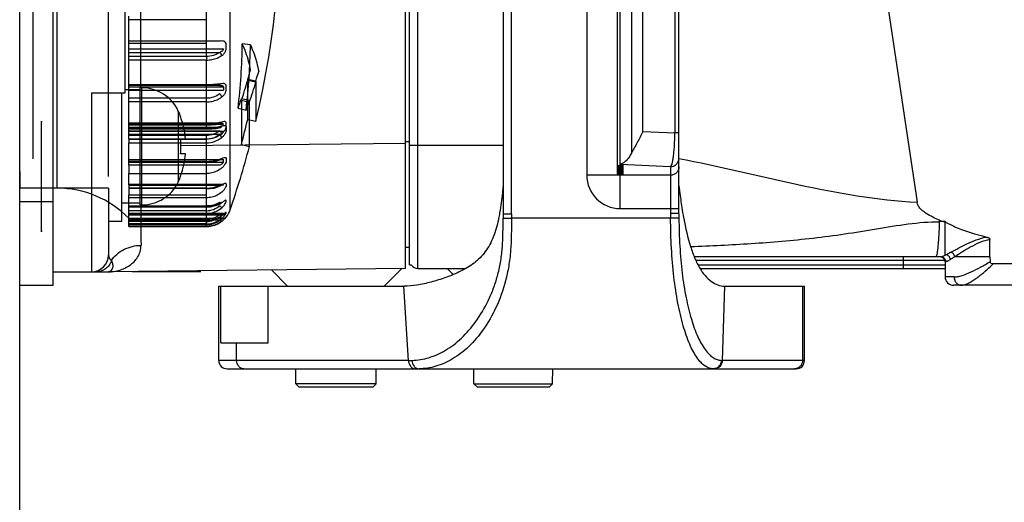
# Model space of a CAD drawing. Header units: millimetres. Extents: x 2423 to 7028, y 909 to 2460.
# Tile 53 of 60: x 6392 to 6450, y 2021 to 2049. Entities that reach past the tile are written whole.
import ezdxf

# ---------------------------------------------------------------- set-up
doc = ezdxf.new("R2010")
doc.units = ezdxf.units.MM

msp = doc.modelspace()

# ---------------------------------------------------------------- linework, layer by layer
for p, q in [((6391.551, 2013.487), (6391.551, 2176.587)), ((6391.551, 2013.487), (6391.551, 2175.287)), ((6393.551, 2033.587), (6393.551, 2078.587)), ((6396.851, 2040.087), (6396.851, 2078.387)), ((6414.601, 2034.587), (6414.601, 2077.587)), ((6414.851, 2034.812), (6414.851, 2077.362)), ((6415.351, 2034.587), (6415.351, 2077.587)), ((6420.443, 2074.31), (6420.443, 2037.865)), ((6420.942, 2037.861), (6420.942, 2074.316)), ((6430.943, 2037.865), (6430.943, 2074.31)), ((6404.125, 2038.096), (6404.125, 2074.078)), ((6393.791, 2039.387), (6393.791, 2072.787)), ((6425.443, 2072.002), (6425.443, 2040.173)), ((6427.259, 2071.931), (6427.259, 2040.243)), ((6391.551, 2040.387), (6391.551, 2071.787)), ((6427.443, 2040.82), (6427.443, 2071.356)), ((6392.351, 2041.137), (6392.351, 2071.037)), ((6428.107, 2070.692), (6428.107, 2041.483)), ((6398.799, 2045.387), (6398.799, 2070.267)), ((6428.796, 2042.788), (6428.796, 2069.386)), ((6430.708, 2069.47), (6430.708, 2042.704)), ((6397.851, 2045.087), (6397.851, 2067.087)), ((6442.57, 2056.087), (6445.176, 2038.553)), ((6402.708, 2048.176), (6402.708, 2055.809)), ((6398.076, 2048.059), (6398.076, 2049.677)), ((6402.708, 2049.466), (6398.076, 2049.466)), ((6402.708, 2048.176), (6398.076, 2048.176)), ((6398.076, 2048.059), (6402.708, 2048.059)), ((6398.076, 2047.72), (6398.076, 2048.059)), ((6398.076, 2047.72), (6403.733, 2047.72)), ((6398.076, 2047.267), (6398.076, 2047.72)), ((6402.708, 2048.059), (6402.708, 2048.176)), ((6402.708, 2047.267), (6402.708, 2048.059)), ((6403.89, 2047.754), (6403.89, 2047.979)), ((6405.339, 2047.957), (6404.856, 2048.031)), ((6398.076, 2047.51), (6403.507, 2047.51)), ((6402.708, 2047.267), (6398.076, 2047.267)), ((6398.076, 2047.052), (6398.076, 2047.267)), ((6402.708, 2047.267), (6402.708, 2047.052)), ((6402.708, 2047.052), (6398.076, 2047.052)), ((6398.076, 2045.571), (6398.076, 2047.052)), ((6402.708, 2043.225), (6402.708, 2047.052)), ((6402.708, 2045.571), (6398.076, 2045.571)), ((6398.076, 2045.482), (6398.076, 2045.571)), ((6403.572, 2045.532), (6398.076, 2045.532)), ((6403.507, 2045.53), (6398.076, 2045.53)), ((6398.076, 2045.242), (6398.076, 2045.482)), ((6398.076, 2045.447), (6403.733, 2045.447)), ((6398.857, 2045.387), (6398.751, 2045.387)), ((6398.751, 2038.387), (6398.751, 2045.387)), ((6398.857, 2038.387), (6398.857, 2045.387)), ((6403.733, 2045.447), (6403.733, 2045.242)), ((6403.89, 2045.287), (6403.89, 2045.491)), ((6405.665, 2045.798), (6405.178, 2045.892)), ((6405.178, 2043.503), (6405.178, 2045.892)), ((6405.178, 2045.842), (6405.665, 2045.748)), ((6405.665, 2045.798), (6405.665, 2043.387)), ((6395.851, 2045.087), (6397.851, 2045.087)), ((6395.851, 2045.087), (6395.851, 2034.387)), ((6397.651, 2037.387), (6397.651, 2045.087)), ((6398.751, 2045.277), (6397.851, 2045.277)), ((6398.076, 2045.242), (6403.733, 2045.242)), ((6398.076, 2044.763), (6398.076, 2045.242)), ((6402.708, 2044.763), (6398.076, 2044.763)), ((6398.076, 2043.225), (6398.076, 2044.763)), ((6402.708, 2044.549), (6398.076, 2044.549)), ((6405.284, 2044.632), (6404.801, 2044.736)), ((6404.801, 2044.736), (6404.801, 2042.008)), ((6405.284, 2044.52), (6404.801, 2044.625)), ((6405.284, 2041.878), (6405.284, 2044.632)), ((6401.032, 2039.772), (6401.032, 2044.002)), ((6401.164, 2043.637), (6401.185, 2043.637)), ((6404.599, 2044.167), (6405.08, 2044.057)), ((6392.851, 2036.787), (6392.851, 2043.387)), ((6392.857, 2036.836), (6392.857, 2043.339)), ((6392.857, 2036.837), (6392.857, 2043.337)), ((6403.622, 2043.271), (6398.076, 2043.271)), ((6403.507, 2043.262), (6398.076, 2043.262)), ((6402.708, 2043.225), (6398.076, 2043.225)), ((6398.076, 2042.804), (6398.076, 2043.225)), ((6398.076, 2043.211), (6403.733, 2043.211)), ((6398.076, 2043.17), (6402.708, 2043.17)), ((6398.076, 2043.028), (6403.507, 2043.028)), ((6402.708, 2043.16), (6402.708, 2043.225)), ((6402.708, 2042.921), (6402.708, 2043.16)), ((6403.89, 2043.085), (6403.89, 2043.264)), ((6403.89, 2043.035), (6403.89, 2042.859)), ((6405.178, 2043.503), (6405.665, 2043.387)), ((6402.708, 2042.983), (6398.076, 2042.983)), ((6402.708, 2042.931), (6398.076, 2042.931)), ((6402.708, 2042.921), (6398.076, 2042.921)), ((6398.076, 2042.825), (6403.507, 2042.825)), ((6398.076, 2042.804), (6403.733, 2042.804)), ((6398.076, 2042.311), (6398.076, 2042.804)), ((6403.507, 2042.599), (6398.076, 2042.599)), ((6402.708, 2042.538), (6398.076, 2042.538)), ((6402.708, 2042.311), (6402.708, 2042.538)), ((6428.796, 2042.788), (6430.708, 2042.704)), ((6430.943, 2042.704), (6430.708, 2042.704)), ((6402.708, 2042.329), (6398.076, 2042.329)), ((6398.076, 2042.311), (6402.708, 2042.311)), ((6398.076, 2042.311), (6398.076, 2042.103)), ((6398.076, 2042.103), (6402.708, 2042.103)), ((6398.076, 2041.138), (6398.076, 2042.103)), ((6401.164, 2042.325), (6401.463, 2042.325)), ((6401.183, 2041.934), (6414.601, 2042.085)), ((6402.708, 2042.103), (6402.708, 2042.311)), ((6402.708, 2039.388), (6402.708, 2042.103)), ((6404.801, 2042.008), (6405.284, 2041.878)), ((6414.851, 2042.162), (6414.601, 2042.162)), ((6420.443, 2041.946), (6415.351, 2041.946)), ((6401.463, 2041.45), (6401.164, 2041.45)), ((6398.076, 2040.974), (6398.076, 2041.138)), ((6398.076, 2041.1), (6403.733, 2041.1)), ((6402.708, 2040.992), (6398.076, 2040.992)), ((6402.708, 2040.974), (6398.076, 2040.974)), ((6398.076, 2040.759), (6398.076, 2040.974)), ((6398.076, 2040.953), (6403.733, 2040.953)), ((6402.708, 2040.951), (6398.076, 2040.951)), ((6403.507, 2040.759), (6398.076, 2040.759)), ((6398.076, 2040.759), (6398.076, 2040.263)), ((6403.733, 2040.953), (6403.733, 2041.1)), ((6403.89, 2041.162), (6403.89, 2041.016)), ((6427.643, 2040.757), (6427.259, 2040.728)), ((6427.259, 2040.728), (6427.643, 2040.703)), ((6427.643, 2040.703), (6427.259, 2040.674)), ((6427.433, 2040.663), (6427.643, 2040.649)), ((6430.443, 2040.674), (6427.443, 2040.806)), ((6427.443, 2040.77), (6427.443, 2040.806)), ((6427.443, 2040.77), (6427.643, 2040.757)), ((6430.443, 2040.674), (6430.443, 2038.168)), ((6391.551, 2040.387), (6391.551, 2039.387)), ((6398.076, 2040.263), (6402.708, 2040.263)), ((6398.076, 2039.588), (6398.076, 2040.263)), ((6401.185, 2040.137), (6401.164, 2040.137)), ((6427.443, 2040.173), (6425.443, 2040.173)), ((6427.643, 2040.649), (6427.259, 2040.62)), ((6427.259, 2040.62), (6427.643, 2040.596)), ((6427.643, 2040.596), (6427.259, 2040.566)), ((6427.259, 2040.566), (6427.643, 2040.542)), ((6427.643, 2040.542), (6427.259, 2040.513)), ((6427.259, 2040.513), (6427.643, 2040.488)), ((6427.643, 2040.488), (6427.259, 2040.459)), ((6427.259, 2040.459), (6427.643, 2040.434)), ((6427.643, 2040.434), (6427.259, 2040.405)), ((6427.259, 2040.405), (6427.643, 2040.38)), ((6427.643, 2040.38), (6427.259, 2040.351)), ((6427.259, 2040.351), (6427.643, 2040.326)), ((6427.643, 2040.326), (6427.259, 2040.297)), ((6427.259, 2040.297), (6427.643, 2040.273)), ((6427.643, 2040.273), (6427.259, 2040.243)), ((6427.259, 2040.243), (6427.643, 2040.219)), ((6427.443, 2040.173), (6427.443, 2040.232)), ((6427.643, 2040.219), (6427.443, 2040.204)), ((6427.443, 2040.166), (6427.443, 2040.173)), ((6430.443, 2040.163), (6427.443, 2040.163)), ((6427.443, 2038.168), (6427.443, 2040.157)), ((6403.697, 2039.609), (6398.076, 2039.609)), ((6398.076, 2039.588), (6403.733, 2039.588)), ((6398.076, 2039.588), (6398.076, 2038.993)), ((6398.076, 2039.569), (6403.507, 2039.569)), ((6403.89, 2039.656), (6403.89, 2039.544)), ((6393.791, 2039.387), (6391.551, 2039.387)), ((6395.851, 2039.387), (6393.551, 2039.391)), ((6396.851, 2039.387), (6395.851, 2039.387)), ((6396.851, 2039.387), (6396.851, 2035.387)), ((6402.708, 2039.388), (6398.076, 2039.388)), ((6402.708, 2039.373), (6398.076, 2039.373)), ((6398.076, 2038.993), (6402.708, 2038.993)), ((6398.076, 2038.594), (6398.076, 2038.993)), ((6402.708, 2039.349), (6402.708, 2039.388)), ((6402.708, 2038.993), (6402.708, 2039.349)), ((6402.708, 2038.813), (6402.708, 2038.993)), ((6391.551, 2038.587), (6393.551, 2038.587)), ((6398.751, 2038.497), (6397.651, 2038.497)), ((6402.708, 2038.813), (6398.076, 2038.813)), ((6398.076, 2038.042), (6398.076, 2038.594)), ((6398.076, 2038.323), (6402.708, 2038.323)), ((6398.857, 2038.387), (6398.751, 2038.387)), ((6402.708, 2037.093), (6402.708, 2038.813)), ((6403.89, 2038.577), (6403.89, 2038.656)), ((6402.708, 2038.278), (6398.076, 2038.278)), ((6398.076, 2038.265), (6402.708, 2038.265)), ((6402.708, 2038.042), (6398.076, 2038.042)), ((6398.076, 2037.82), (6398.076, 2038.042)), ((6402.708, 2037.88), (6398.076, 2037.88)), ((6403.726, 2037.865), (6398.076, 2037.865)), ((6398.076, 2037.862), (6403.733, 2037.862)), ((6398.076, 2037.82), (6403.733, 2037.82)), ((6398.076, 2037.204), (6398.076, 2037.82)), ((6403.507, 2037.783), (6398.076, 2037.783)), ((6403.733, 2037.862), (6403.733, 2037.82)), ((6403.89, 2037.896), (6403.89, 2037.938)), ((6420.443, 2037.863), (6420.943, 2037.858)), ((6427.443, 2038.168), (6430.943, 2038.168)), ((6430.443, 2038.168), (6430.444, 2037.86)), ((6430.943, 2037.865), (6430.443, 2037.865)), ((6430.943, 2037.863), (6430.946, 2037.594)), ((6397.651, 2037.387), (6396.851, 2037.387)), ((6398.076, 2037.589), (6403.733, 2037.589)), ((6398.076, 2037.587), (6403.733, 2037.587)), ((6398.076, 2037.539), (6402.708, 2037.539)), ((6403.507, 2037.481), (6398.076, 2037.481)), ((6402.708, 2037.462), (6398.076, 2037.462)), ((6398.076, 2037.458), (6402.708, 2037.458)), ((6402.708, 2037.393), (6398.076, 2037.393)), ((6402.708, 2037.254), (6398.076, 2037.254)), ((6398.076, 2037.212), (6402.708, 2037.212)), ((6402.708, 2037.204), (6398.076, 2037.204)), ((6398.076, 2037.093), (6398.076, 2037.204)), ((6403.733, 2037.589), (6403.733, 2037.587)), ((6403.89, 2037.664), (6403.89, 2037.666)), ((6420.441, 2037.59), (6420.941, 2037.587)), ((6430.445, 2037.587), (6420.942, 2037.587)), ((6430.946, 2037.594), (6430.447, 2037.587)), ((6446.525, 2037.387), (6446.527, 2037.472)), ((6446.838, 2037.387), (6446.525, 2037.387)), ((6398.076, 2037.104), (6402.708, 2037.104)), ((6402.708, 2037.093), (6398.076, 2037.093)), ((6449.536, 2035.287), (6449.536, 2036.312)), ((6414.601, 2035.862), (6414.851, 2035.862)), ((6446.851, 2035.39), (6446.851, 2035.881)), ((6414.851, 2034.812), (6414.945, 2034.812)), ((6446.595, 2035.287), (6431.864, 2035.287)), ((6431.953, 2035.09), (6446.833, 2035.09)), ((6446.851, 2034.784), (6432.101, 2034.784)), ((6444.351, 2035.287), (6444.351, 2034.587)), ((6446.851, 2034.992), (6446.889, 2034.992)), ((6446.851, 2034.987), (6446.851, 2034.087)), ((6449.536, 2035.287), (6447.437, 2035.287)), ((6449.536, 2035.287), (6449.553, 2035)), ((6488.848, 2034.86), (6449.736, 2034.86)), ((6393.551, 2034.387), (6396.849, 2034.387)), ((6396.849, 2034.387), (6396.992, 2034.387)), ((6414.601, 2034.587), (6396.851, 2034.387)), ((6396.853, 2034.387), (6396.851, 2034.387)), ((6396.856, 2034.387), (6396.853, 2034.387)), ((6402.367, 2034.387), (6398.28, 2034.387)), ((6407.561, 2033.53), (6406.595, 2034.497)), ((6413.341, 2033.53), (6414.395, 2034.585)), ((6415.351, 2034.587), (6418.201, 2034.587)), ((6417.465, 2034.229), (6417.107, 2034.587)), ((6432.214, 2034.587), (6446.851, 2034.587)), ((6447.397, 2034.078), (6446.851, 2034.078)), ((6391.551, 2033.587), (6393.551, 2033.587)), ((6403.451, 2033.53), (6414.507, 2033.53)), ((6403.451, 2029.087), (6403.451, 2033.53)), ((6403.571, 2030.13), (6403.571, 2033.53)), ((6406.396, 2030.13), (6406.396, 2033.53)), ((6414.788, 2029.087), (6414.507, 2033.53)), ((6433.667, 2033.53), (6433.538, 2029.087)), ((6433.667, 2033.53), (6438.451, 2033.53)), ((6438.335, 2033.53), (6438.335, 2029.087)), ((6438.451, 2029.087), (6438.451, 2033.53)), ((6488.493, 2033.587), (6447.351, 2033.587)), ((6403.571, 2030.13), (6406.396, 2030.13)), ((6404.515, 2029.087), (6404.515, 2030.13)), ((6414.788, 2029.087), (6403.451, 2029.087)), ((6414.788, 2029.088), (6414.996, 2029.091)), ((6433.48, 2029.089), (6433.538, 2029.088)), ((6438.451, 2029.087), (6433.538, 2029.087)), ((6403.951, 2028.587), (6437.951, 2028.587)), ((6408.051, 2027.687), (6408.051, 2028.587)), ((6412.851, 2027.687), (6412.851, 2028.587)), ((6418.701, 2027.687), (6418.685, 2028.587)), ((6423.401, 2027.687), (6423.417, 2028.587)), ((6412.851, 2027.687), (6408.051, 2027.687)), ((6408.251, 2027.487), (6408.051, 2027.687)), ((6412.651, 2027.487), (6408.251, 2027.487)), ((6412.651, 2027.487), (6412.851, 2027.687)), ((6418.701, 2027.687), (6423.401, 2027.687)), ((6418.901, 2027.487), (6418.701, 2027.687)), ((6423.201, 2027.487), (6418.901, 2027.487)), ((6423.201, 2027.487), (6423.401, 2027.687))]:
    msp.add_line(p, q)
for points in [[(6402.708, 2043.16), (6403, 2043.171), (6403.288, 2043.204), (6403.558, 2043.259)], [(6402.708, 2042.921), (6403, 2042.932), (6403.289, 2042.966), (6403.56, 2043.025)], [(6402.708, 2040.951), (6403.009, 2040.968), (6403.306, 2041.019), (6403.581, 2041.106)], [(6402.708, 2039.349), (6402.94, 2039.361), (6403.17, 2039.399), (6403.392, 2039.463), (6403.598, 2039.552)], [(6402.708, 2038.265), (6402.945, 2038.28), (6403.179, 2038.326), (6403.403, 2038.402), (6403.61, 2038.508)], [(6402.708, 2037.458), (6402.948, 2037.475), (6403.186, 2037.528), (6403.412, 2037.616), (6403.621, 2037.738)], [(6402.708, 2037.104), (6402.951, 2037.123), (6403.19, 2037.182), (6403.418, 2037.279), (6403.628, 2037.414)], [(6402.708, 2037.093), (6403.032, 2037.128), (6403.345, 2037.233), (6403.629, 2037.406)]]:
    msp.add_lwpolyline(points)
for centre, radius, start, end in [((6352.151, 2056.087), 55, 346.64954, 19.09302), ((6367.564, 2048.574), 37.296, 353.21358, 359.16595), ((6367.734, 2048.503), 37.61, 353.21134, 359.16819), ((6372.655, 2055.876), 34.022, 342.9344, 343.93407), ((6372.823, 2055.88), 34.355, 342.93463, 343.93377), ((6398.857, 2042.987), 2.4, 25.029, 90), ((6368.923, 2056.411), 37.764, 341.81383, 343.74719), ((6369.077, 2056.414), 38.111, 341.81376, 343.74712), ((6372.031, 2056.074), 34.676, 339.91654, 340.91488), ((6396.501, 2041.887), 5, 20.48732, 25.029), ((6396.501, 2041.887), 4.981, 5.03918, 20.56976), ((6393.051, 2043.387), 0.2, 180, 194.47751), ((6352.151, 2056.087), 54.5, 345.0285, 346.64953), ((6402.708, 2043.824), 1.494, 270.00805, 308.09512), ((6402.707, 2043.59), 1.487, 270.01732, 308.32538), ((6396.501, 2041.887), 4.684, 354.6403, 5.3597), ((6352.151, 2056.087), 55, 340.90698, 345.02851), ((6396.501, 2041.887), 4.981, 339.43024, 354.96082), ((6396.501, 2041.887), 5, 334.971, 339.51268), ((6427.445, 2040.17), 2.002, 179.93052, 269.92966), ((6398.857, 2040.787), 2.4, 270, 334.971), ((6393.791, 2033.387), 6, 44.427, 90), ((6912.202, 2038.662), 513.408, 180.03211, 180.30039), ((6402.708, 2038.587), 1.5, 321.90337, 340.90698), ((6491.305, 2037.151), 70.866, 179.4241, 179.64456), ((6494.079, 2037.116), 73.14, 179.41625, 179.63105), ((6527.521, 2039.013), 97.085, 180.68052, 180.84178), ((6455.539, 2042.009), 24.707, 188.82232, 190.18643), ((6402.709, 2038.511), 1.307, 269.94617, 307.61569), ((6451.064, 2041.226), 20.164, 190.24349, 190.43051), ((6447.038, 2038.738), 1.366, 248.03552, 261.58227), ((6393.051, 2036.787), 0.2, 165.52249, 180), ((6395.851, 2035.387), 1, 270, 0), ((6444.477, 2041.87), 6.902, 290.11422, 290.62752), ((6415.351, 2035.087), 0.5, 214.10404, 270), ((6446.551, 2034.987), 0.3, 0, 81.71043), ((6447.351, 2034.087), 0.5, 180, 270), ((6403.951, 2029.087), 0.5, 180, 270), ((6437.951, 2029.087), 0.5, 270, 0)]:
    msp.add_arc(centre, radius, start, end)
for points, knots in [([(6403.63, 2048.191), (6403.535, 2048.187), (6403.336, 2048.182), (6403.029, 2048.177), (6402.816, 2048.176), (6402.708, 2048.176)], [0, 0, 0, 0, 0.309362, 0.647273, 1, 1, 1, 1]), ([(6403.733, 2047.72), (6403.729, 2047.688), (6403.702, 2047.62), (6403.613, 2047.554), (6403.544, 2047.522), (6403.507, 2047.51)], [0, 0, 0, 0, 0.298078, 0.635496, 1, 1, 1, 1]), ([(6403.89, 2047.979), (6403.889, 2048.023), (6403.877, 2048.11), (6403.764, 2048.192), (6403.676, 2048.194), (6403.63, 2048.191)], [0, 0, 0, 0, 0.336681, 0.634334, 1, 1, 1, 1]), ([(6403.63, 2047.316), (6403.683, 2047.349), (6403.776, 2047.433), (6403.866, 2047.587), (6403.889, 2047.701), (6403.89, 2047.754)], [0, 0, 0, 0, 0.355007, 0.696767, 1, 1, 1, 1]), ([(6405.347, 2046.461), (6405.316, 2046.632), (6405.238, 2046.982), (6405.074, 2047.507), (6404.934, 2047.856), (6404.856, 2048.031)], [0, 0, 0, 0, 0.31745, 0.651069, 1, 1, 1, 1]), ([(6405.339, 2047.957), (6405.418, 2047.78), (6405.559, 2047.429), (6405.725, 2046.898), (6405.804, 2046.546), (6405.836, 2046.372)], [0, 0, 0, 0, 0.348896, 0.682621, 1, 1, 1, 1]), ([(6403.507, 2047.51), (6403.393, 2047.431), (6403.135, 2047.308), (6402.852, 2047.267), (6402.708, 2047.267)], [0, 0, 0, 0, 0.489666, 1, 1, 1, 1]), ([(6402.708, 2047.052), (6402.817, 2047.052), (6403.034, 2047.072), (6403.347, 2047.16), (6403.54, 2047.258), (6403.63, 2047.316)], [0, 0, 0, 0, 0.336529, 0.67034, 1, 1, 1, 1]), ([(6403.63, 2047.316), (6403.625, 2047.333), (6403.611, 2047.368), (6403.583, 2047.419), (6403.547, 2047.468), (6403.521, 2047.497), (6403.507, 2047.51)], [0, 0, 0, 0, 0.225522, 0.48695, 0.755584, 1, 1, 1, 1]), ([(6403.63, 2045.639), (6403.535, 2045.623), (6403.337, 2045.598), (6403.029, 2045.576), (6402.816, 2045.571), (6402.708, 2045.571)], [0, 0, 0, 0, 0.31084, 0.648423, 1, 1, 1, 1]), ([(6403.507, 2045.53), (6403.543, 2045.532), (6403.605, 2045.533), (6403.7, 2045.523), (6403.729, 2045.47), (6403.733, 2045.447)], [0, 0, 0, 0, 0.406664, 0.731962, 1, 1, 1, 1]), ([(6403.89, 2045.491), (6403.889, 2045.528), (6403.877, 2045.608), (6403.757, 2045.661), (6403.676, 2045.648), (6403.63, 2045.639)], [0, 0, 0, 0, 0.315002, 0.602367, 1, 1, 1, 1]), ([(6403.507, 2045.031), (6403.395, 2044.946), (6403.139, 2044.81), (6402.852, 2044.763), (6402.708, 2044.763)], [0, 0, 0, 0, 0.49413, 1, 1, 1, 1]), ([(6402.708, 2044.549), (6402.817, 2044.549), (6403.036, 2044.571), (6403.35, 2044.67), (6403.541, 2044.779), (6403.63, 2044.843)], [0, 0, 0, 0, 0.33296, 0.665923, 1, 1, 1, 1]), ([(6403.63, 2044.843), (6403.625, 2044.858), (6403.61, 2044.891), (6403.582, 2044.939), (6403.547, 2044.987), (6403.52, 2045.017), (6403.507, 2045.031)], [0, 0, 0, 0, 0.209866, 0.466316, 0.741292, 1, 1, 1, 1]), ([(6403.63, 2044.843), (6403.683, 2044.881), (6403.775, 2044.97), (6403.864, 2045.124), (6403.889, 2045.236), (6403.89, 2045.287)], [0, 0, 0, 0, 0.367008, 0.712225, 1, 1, 1, 1]), ([(6405.08, 2044.057), (6405.103, 2044.12), (6405.152, 2044.247), (6405.214, 2044.441), (6405.262, 2044.569), (6405.284, 2044.632)], [0, 0, 0, 0, 0.327252, 0.673025, 1, 1, 1, 1]), ([(6403.63, 2043.345), (6403.536, 2043.317), (6403.338, 2043.272), (6403.03, 2043.234), (6402.816, 2043.225), (6402.708, 2043.225)], [0, 0, 0, 0, 0.313975, 0.650875, 1, 1, 1, 1]), ([(6403.507, 2043.262), (6403.385, 2043.23), (6403.119, 2043.184), (6402.85, 2043.17), (6402.708, 2043.17)], [0, 0, 0, 0, 0.470104, 1, 1, 1, 1]), ([(6402.708, 2042.983), (6402.816, 2042.983), (6403.03, 2042.992), (6403.339, 2043.033), (6403.536, 2043.079), (6403.63, 2043.108)], [0, 0, 0, 0, 0.348868, 0.685839, 1, 1, 1, 1]), ([(6402.708, 2042.931), (6402.85, 2042.931), (6403.119, 2042.947), (6403.385, 2042.995), (6403.507, 2043.028)], [0, 0, 0, 0, 0.529501, 1, 1, 1, 1]), ([(6403.507, 2043.262), (6403.519, 2043.258), (6403.546, 2043.254), (6403.585, 2043.268), (6403.614, 2043.302), (6403.626, 2043.33), (6403.63, 2043.345)], [0, 0, 0, 0, 0.231908, 0.463442, 0.717844, 1, 1, 1, 1]), ([(6403.507, 2043.262), (6403.542, 2043.266), (6403.604, 2043.271), (6403.695, 2043.276), (6403.729, 2043.231), (6403.733, 2043.211)], [0, 0, 0, 0, 0.426591, 0.758168, 1, 1, 1, 1]), ([(6403.507, 2043.028), (6403.519, 2043.024), (6403.545, 2043.02), (6403.585, 2043.033), (6403.614, 2043.066), (6403.626, 2043.093), (6403.63, 2043.108)], [0, 0, 0, 0, 0.234426, 0.466154, 0.719126, 1, 1, 1, 1]), ([(6403.89, 2043.264), (6403.889, 2043.295), (6403.873, 2043.368), (6403.748, 2043.382), (6403.675, 2043.359), (6403.63, 2043.345)], [0, 0, 0, 0, 0.282542, 0.5656, 1, 1, 1, 1]), ([(6403.63, 2043.108), (6403.675, 2043.123), (6403.747, 2043.147), (6403.873, 2043.137), (6403.889, 2043.065), (6403.89, 2043.035)], [0, 0, 0, 0, 0.441015, 0.723535, 1, 1, 1, 1]), ([(6403.63, 2042.648), (6403.682, 2042.688), (6403.773, 2042.78), (6403.862, 2042.931), (6403.889, 2043.038), (6403.89, 2043.085)], [0, 0, 0, 0, 0.381524, 0.729714, 1, 1, 1, 1]), ([(6403.507, 2042.825), (6403.396, 2042.735), (6403.142, 2042.589), (6402.852, 2042.538), (6402.708, 2042.538)], [0, 0, 0, 0, 0.497574, 1, 1, 1, 1]), ([(6403.507, 2042.599), (6403.396, 2042.509), (6403.142, 2042.362), (6402.852, 2042.311), (6402.708, 2042.311)], [0, 0, 0, 0, 0.497893, 1, 1, 1, 1]), ([(6403.63, 2042.648), (6403.624, 2042.661), (6403.609, 2042.689), (6403.571, 2042.75), (6403.534, 2042.796), (6403.507, 2042.825)], [0, 0, 0, 0, 0.192703, 0.443581, 1, 1, 1, 1]), ([(6403.733, 2042.804), (6403.729, 2042.776), (6403.698, 2042.715), (6403.614, 2042.65), (6403.545, 2042.614), (6403.507, 2042.599)], [0, 0, 0, 0, 0.264656, 0.612934, 1, 1, 1, 1]), ([(6403.63, 2042.423), (6403.624, 2042.436), (6403.609, 2042.464), (6403.57, 2042.524), (6403.534, 2042.57), (6403.507, 2042.599)], [0, 0, 0, 0, 0.190679, 0.440881, 1, 1, 1, 1]), ([(6403.89, 2042.859), (6403.889, 2042.812), (6403.861, 2042.706), (6403.772, 2042.555), (6403.682, 2042.464), (6403.63, 2042.423)], [0, 0, 0, 0, 0.269521, 0.618311, 1, 1, 1, 1]), ([(6428.796, 2042.788), (6428.696, 2042.557), (6428.521, 2042.222), (6428.275, 2041.796), (6428.156, 2041.587), (6428.107, 2041.483)], [0, 0, 0, 0, 0.512098, 0.766075, 1, 1, 1, 1]), ([(6430.443, 2040.674), (6430.464, 2040.687), (6430.501, 2040.748), (6430.543, 2040.868), (6430.584, 2041.048), (6430.622, 2041.286), (6430.656, 2041.579), (6430.693, 2042.058), (6430.706, 2042.439), (6430.708, 2042.704)], [0, 0, 0, 0, 0.035882, 0.097433, 0.186311, 0.302943, 0.446835, 0.614822, 1, 1, 1, 1]), ([(6415.351, 2041.946), (6415.287, 2041.946), (6415.195, 2041.947), (6415.077, 2041.948), (6415.002, 2041.949), (6414.941, 2041.95), (6414.899, 2041.951), (6414.874, 2041.953), (6414.862, 2041.953), (6414.856, 2041.954), (6414.851, 2041.954), (6414.851, 2041.955)], [0, 0, 0, 0, 0.38246, 0.555321, 0.706715, 0.830952, 0.923437, 0.956488, 0.980349, 0.994864, 1, 1, 1, 1]), ([(6403.63, 2041.166), (6403.675, 2041.186), (6403.743, 2041.213), (6403.863, 2041.248), (6403.889, 2041.185), (6403.89, 2041.162)], [0, 0, 0, 0, 0.485336, 0.775993, 1, 1, 1, 1]), ([(6428.107, 2041.483), (6428.067, 2041.397), (6427.917, 2041.121), (6427.66, 2040.869), (6427.443, 2040.818)], [0, 0, 0, 0, 0.298601, 1, 1, 1, 1]), ([(6402.708, 2040.992), (6402.817, 2040.992), (6403.031, 2041.005), (6403.341, 2041.061), (6403.538, 2041.126), (6403.63, 2041.166)], [0, 0, 0, 0, 0.345364, 0.681393, 1, 1, 1, 1]), ([(6402.708, 2040.974), (6402.851, 2040.974), (6403.123, 2040.996), (6403.387, 2041.067), (6403.507, 2041.115)], [0, 0, 0, 0, 0.52517, 1, 1, 1, 1]), ([(6403.63, 2041.166), (6403.626, 2041.153), (6403.614, 2041.129), (6403.583, 2041.103), (6403.544, 2041.099), (6403.519, 2041.108), (6403.507, 2041.115)], [0, 0, 0, 0, 0.263596, 0.501631, 0.738614, 1, 1, 1, 1]), ([(6403.733, 2040.953), (6403.728, 2040.928), (6403.695, 2040.872), (6403.613, 2040.811), (6403.545, 2040.774), (6403.507, 2040.759)], [0, 0, 0, 0, 0.247194, 0.60017, 1, 1, 1, 1]), ([(6403.89, 2041.016), (6403.889, 2040.974), (6403.858, 2040.875), (6403.77, 2040.732), (6403.682, 2040.64), (6403.63, 2040.598)], [0, 0, 0, 0, 0.24919, 0.600782, 1, 1, 1, 1]), ([(6430.443, 2040.674), (6430.505, 2040.674), (6430.637, 2040.699), (6430.806, 2040.811), (6430.918, 2040.98), (6430.943, 2041.111), (6430.943, 2041.173)], [0, 0, 0, 0, 0.240381, 0.500398, 0.760164, 1, 1, 1, 1]), ([(6430.943, 2040.662), (6430.943, 2040.597), (6430.917, 2040.466), (6430.806, 2040.3), (6430.639, 2040.189), (6430.508, 2040.163), (6430.443, 2040.163)], [0, 0, 0, 0, 0.249678, 0.499469, 0.749635, 1, 1, 1, 1]), ([(6430.942, 2041.17), (6433.326, 2040.706), (6438.004, 2039.536), (6442.781, 2038.678), (6445.176, 2038.553)], [0, 0, 0, 0, 0.503146, 1, 1, 1, 1]), ([(6403.63, 2040.598), (6403.542, 2040.526), (6403.353, 2040.402), (6403.037, 2040.288), (6402.817, 2040.263), (6402.708, 2040.263)], [0, 0, 0, 0, 0.340481, 0.672123, 1, 1, 1, 1]), ([(6402.708, 2039.373), (6402.817, 2039.373), (6403.032, 2039.389), (6403.344, 2039.461), (6403.539, 2039.542), (6403.63, 2039.59)], [0, 0, 0, 0, 0.341385, 0.676381, 1, 1, 1, 1]), ([(6402.708, 2039.388), (6402.851, 2039.388), (6403.127, 2039.418), (6403.389, 2039.509), (6403.507, 2039.569)], [0, 0, 0, 0, 0.520019, 1, 1, 1, 1]), ([(6403.507, 2039.569), (6403.543, 2039.578), (6403.608, 2039.592), (6403.679, 2039.619), (6403.73, 2039.601), (6403.733, 2039.588)], [0, 0, 0, 0, 0.473495, 0.828615, 1, 1, 1, 1]), ([(6403.63, 2039.591), (6403.626, 2039.58), (6403.616, 2039.564), (6403.598, 2039.551), (6403.576, 2039.544), (6403.542, 2039.549), (6403.519, 2039.561), (6403.507, 2039.569)], [0, 0, 0, 0, 0.234852, 0.34612, 0.458283, 0.707239, 1, 1, 1, 1]), ([(6403.63, 2039.59), (6403.676, 2039.616), (6403.747, 2039.645), (6403.847, 2039.718), (6403.889, 2039.672), (6403.89, 2039.656)], [0, 0, 0, 0, 0.525422, 0.838373, 1, 1, 1, 1]), ([(6403.89, 2039.544), (6403.889, 2039.508), (6403.855, 2039.419), (6403.768, 2039.286), (6403.681, 2039.197), (6403.63, 2039.154)], [0, 0, 0, 0, 0.225612, 0.579911, 1, 1, 1, 1]), ([(6420.443, 2039.53), (6420.427, 2039.394), (6420.363, 2038.854), (6420.299, 2038.314), (6420.233, 2037.913)], [0, 0, 0, 0, 0.252899, 1, 1, 1, 1]), ([(6430.943, 2039.53), (6430.957, 2039.42), (6431.014, 2038.983), (6431.074, 2038.546), (6431.125, 2038.22)], [0, 0, 0, 0, 0.251827, 1, 1, 1, 1]), ([(6403.63, 2039.154), (6403.542, 2039.081), (6403.353, 2038.955), (6403.038, 2038.839), (6402.817, 2038.813), (6402.708, 2038.813)], [0, 0, 0, 0, 0.341509, 0.672965, 1, 1, 1, 1]), ([(6403.507, 2038.536), (6403.391, 2038.467), (6403.131, 2038.359), (6402.851, 2038.323), (6402.708, 2038.323)], [0, 0, 0, 0, 0.484777, 1, 1, 1, 1]), ([(6403.63, 2038.53), (6403.54, 2038.474), (6403.346, 2038.381), (6403.034, 2038.297), (6402.817, 2038.278), (6402.708, 2038.278)], [0, 0, 0, 0, 0.328345, 0.662277, 1, 1, 1, 1]), ([(6402.708, 2038.042), (6402.852, 2038.042), (6403.144, 2038.096), (6403.397, 2038.249), (6403.507, 2038.342)], [0, 0, 0, 0, 0.500004, 1, 1, 1, 1]), ([(6403.63, 2038.53), (6403.626, 2038.522), (6403.613, 2038.505), (6403.586, 2038.499), (6403.563, 2038.504), (6403.537, 2038.514), (6403.519, 2038.527), (6403.507, 2038.536)], [0, 0, 0, 0, 0.202261, 0.411669, 0.53694, 0.678733, 1, 1, 1, 1]), ([(6403.63, 2038.22), (6403.627, 2038.222), (6403.621, 2038.226), (6403.604, 2038.239), (6403.579, 2038.264), (6403.544, 2038.3), (6403.519, 2038.328), (6403.507, 2038.342)], [0, 0, 0, 0, 0.054298, 0.133989, 0.36311, 0.667162, 1, 1, 1, 1]), ([(6403.89, 2038.656), (6403.889, 2038.668), (6403.826, 2038.684), (6403.759, 2038.598), (6403.677, 2038.56), (6403.63, 2038.53)], [0, 0, 0, 0, 0.113341, 0.453808, 1, 1, 1, 1]), ([(6403.63, 2038.22), (6403.681, 2038.263), (6403.766, 2038.348), (6403.85, 2038.469), (6403.888, 2038.547), (6403.89, 2038.577)], [0, 0, 0, 0, 0.443932, 0.799874, 1, 1, 1, 1]), ([(6446.527, 2037.472), (6446.389, 2037.527), (6446.116, 2037.647), (6445.792, 2037.832), (6445.547, 2038.004), (6445.378, 2038.153), (6445.239, 2038.333), (6445.187, 2038.479), (6445.176, 2038.553)], [0, 0, 0, 0, 0.248866, 0.498066, 0.622963, 0.748143, 0.873795, 1, 1, 1, 1]), ([(6402.708, 2037.88), (6402.817, 2037.88), (6403.038, 2037.906), (6403.353, 2038.022), (6403.543, 2038.147), (6403.63, 2038.22)], [0, 0, 0, 0, 0.32727, 0.658935, 1, 1, 1, 1]), ([(6403.507, 2037.783), (6403.393, 2037.705), (6403.135, 2037.581), (6402.852, 2037.539), (6402.708, 2037.539)], [0, 0, 0, 0, 0.489901, 1, 1, 1, 1]), ([(6403.63, 2037.747), (6403.541, 2037.684), (6403.349, 2037.579), (6403.035, 2037.483), (6402.817, 2037.462), (6402.708, 2037.462)], [0, 0, 0, 0, 0.332986, 0.666019, 1, 1, 1, 1]), ([(6403.733, 2037.862), (6403.727, 2037.872), (6403.673, 2037.842), (6403.612, 2037.825), (6403.544, 2037.795), (6403.507, 2037.783)], [0, 0, 0, 0, 0.144222, 0.516596, 1, 1, 1, 1]), ([(6403.63, 2037.747), (6403.628, 2037.744), (6403.622, 2037.738), (6403.606, 2037.73), (6403.585, 2037.733), (6403.563, 2037.742), (6403.537, 2037.757), (6403.519, 2037.772), (6403.507, 2037.783)], [0, 0, 0, 0, 0.081313, 0.164857, 0.368725, 0.501949, 0.654938, 1, 1, 1, 1]), ([(6403.89, 2037.938), (6403.889, 2037.948), (6403.816, 2037.899), (6403.768, 2037.848), (6403.678, 2037.781), (6403.63, 2037.747)], [0, 0, 0, 0, 0.098769, 0.458338, 1, 1, 1, 1]), ([(6403.63, 2037.586), (6403.68, 2037.626), (6403.764, 2037.705), (6403.844, 2037.812), (6403.888, 2037.874), (6403.89, 2037.896)], [0, 0, 0, 0, 0.473455, 0.832009, 1, 1, 1, 1]), ([(6403.89, 2037.938), (6403.878, 2037.922), (6403.848, 2037.895), (6403.793, 2037.868), (6403.753, 2037.862), (6403.733, 2037.862)], [0, 0, 0, 0, 0.332375, 0.665952, 1, 1, 1, 1]), ([(6403.89, 2037.896), (6403.878, 2037.881), (6403.848, 2037.853), (6403.793, 2037.826), (6403.753, 2037.82), (6403.733, 2037.82)], [0, 0, 0, 0, 0.332568, 0.666036, 1, 1, 1, 1]), ([(6420.233, 2037.913), (6420.227, 2037.878), (6420.204, 2037.74), (6420.178, 2037.603), (6420.157, 2037.5)], [0, 0, 0, 0, 0.252013, 1, 1, 1, 1]), ([(6402.708, 2037.393), (6402.852, 2037.393), (6403.142, 2037.444), (6403.396, 2037.591), (6403.507, 2037.682)], [0, 0, 0, 0, 0.501992, 1, 1, 1, 1]), ([(6402.708, 2037.254), (6402.817, 2037.254), (6403.037, 2037.28), (6403.353, 2037.392), (6403.542, 2037.514), (6403.63, 2037.586)], [0, 0, 0, 0, 0.32845, 0.660375, 1, 1, 1, 1]), ([(6403.507, 2037.481), (6403.395, 2037.396), (6403.139, 2037.259), (6402.852, 2037.212), (6402.708, 2037.212)], [0, 0, 0, 0, 0.494324, 1, 1, 1, 1]), ([(6403.63, 2037.415), (6403.542, 2037.348), (6403.351, 2037.233), (6403.036, 2037.127), (6402.817, 2037.104), (6402.708, 2037.104)], [0, 0, 0, 0, 0.336834, 0.669141, 1, 1, 1, 1]), ([(6402.708, 2037.093), (6402.817, 2037.093), (6403.036, 2037.117), (6403.351, 2037.223), (6403.542, 2037.339), (6403.63, 2037.407)], [0, 0, 0, 0, 0.330635, 0.663047, 1, 1, 1, 1]), ([(6403.63, 2037.586), (6403.627, 2037.585), (6403.62, 2037.586), (6403.604, 2037.594), (6403.578, 2037.612), (6403.543, 2037.643), (6403.519, 2037.669), (6403.507, 2037.682)], [0, 0, 0, 0, 0.049804, 0.122844, 0.3425, 0.650029, 1, 1, 1, 1]), ([(6403.733, 2037.589), (6403.72, 2037.591), (6403.685, 2037.551), (6403.608, 2037.528), (6403.544, 2037.494), (6403.507, 2037.481)], [0, 0, 0, 0, 0.156497, 0.529002, 1, 1, 1, 1]), ([(6403.63, 2037.415), (6403.625, 2037.411), (6403.612, 2037.409), (6403.596, 2037.413), (6403.573, 2037.424), (6403.543, 2037.447), (6403.519, 2037.468), (6403.507, 2037.481)], [0, 0, 0, 0, 0.131051, 0.224387, 0.341187, 0.643108, 1, 1, 1, 1]), ([(6403.63, 2037.407), (6403.625, 2037.402), (6403.612, 2037.401), (6403.596, 2037.406), (6403.573, 2037.417), (6403.543, 2037.441), (6403.519, 2037.463), (6403.507, 2037.476)], [0, 0, 0, 0, 0.128771, 0.222357, 0.33977, 0.642889, 1, 1, 1, 1]), ([(6403.89, 2037.666), (6403.88, 2037.655), (6403.841, 2037.61), (6403.759, 2037.522), (6403.679, 2037.453), (6403.63, 2037.415)], [0, 0, 0, 0, 0.127978, 0.490199, 1, 1, 1, 1]), ([(6403.63, 2037.407), (6403.679, 2037.445), (6403.759, 2037.515), (6403.842, 2037.605), (6403.88, 2037.651), (6403.89, 2037.664)], [0, 0, 0, 0, 0.507885, 0.868636, 1, 1, 1, 1]), ([(6420.157, 2037.5), (6420.084, 2037.149), (6419.903, 2036.478), (6419.494, 2035.72), (6419.072, 2035.222), (6418.713, 2034.904), (6418.314, 2034.639), (6417.754, 2034.336), (6417.029, 2034.036), (6416.157, 2033.766), (6415.319, 2033.583), (6414.769, 2033.53), (6414.507, 2033.53)], [0, 0, 0, 0, 0.143257, 0.27614, 0.340044, 0.403437, 0.467124, 0.530956, 0.657583, 0.780232, 0.895053, 1, 1, 1, 1]), ([(6414.996, 2029.091), (6415.335, 2029.097), (6416.038, 2029.213), (6417.048, 2029.674), (6418.007, 2030.412), (6418.865, 2031.425), (6419.471, 2032.445), (6419.868, 2033.374), (6420.117, 2034.138), (6420.3, 2034.949), (6420.402, 2035.801), (6420.437, 2036.686), (6420.439, 2037.286), (6420.441, 2037.59)], [0, 0, 0, 0, 0.091395, 0.189164, 0.296483, 0.414943, 0.545041, 0.614622, 0.686845, 0.761347, 0.838346, 0.917967, 1, 1, 1, 1]), ([(6420.941, 2037.587), (6420.937, 2036.943), (6420.936, 2035.984), (6420.79, 2034.732), (6420.542, 2033.579), (6420.078, 2032.279), (6419.321, 2030.953), (6418.442, 2029.906), (6417.472, 2029.158), (6416.458, 2028.696), (6415.754, 2028.587), (6415.416, 2028.587)], [0, 0, 0, 0, 0.165963, 0.246508, 0.324298, 0.469517, 0.59991, 0.715805, 0.819402, 0.9129, 1, 1, 1, 1]), ([(6433.001, 2028.587), (6432.918, 2028.587), (6432.742, 2028.619), (6432.492, 2028.752), (6432.25, 2028.965), (6431.914, 2029.385), (6431.537, 2030.12), (6431.166, 2031.221), (6430.858, 2032.57), (6430.624, 2034.121), (6430.484, 2035.817), (6430.455, 2036.989), (6430.447, 2037.587)], [0, 0, 0, 0, 0.02544, 0.053473, 0.085863, 0.123705, 0.21768, 0.336677, 0.479128, 0.640925, 0.816791, 1, 1, 1, 1]), ([(6430.946, 2037.594), (6430.955, 2037.034), (6430.983, 2035.935), (6431.118, 2034.343), (6431.349, 2032.883), (6431.654, 2031.608), (6432.023, 2030.563), (6432.397, 2029.864), (6432.731, 2029.462), (6432.972, 2029.255), (6433.222, 2029.124), (6433.397, 2029.09), (6433.48, 2029.089)], [0, 0, 0, 0, 0.180709, 0.354236, 0.514641, 0.656635, 0.775951, 0.871212, 0.910104, 0.943759, 0.973182, 1, 1, 1, 1]), ([(6431.234, 2037.575), (6431.338, 2037.007), (6431.522, 2036.198), (6431.88, 2035.211), (6432.244, 2034.47), (6432.777, 2033.789), (6433.397, 2033.53), (6433.667, 2033.53)], [0, 0, 0, 0, 0.345296, 0.494844, 0.626481, 0.838487, 1, 1, 1, 1]), ([(6431.643, 2035.898), (6432.851, 2035.943), (6434.673, 2036.029), (6437.114, 2036.213), (6438.977, 2036.4), (6440.861, 2036.644), (6442.75, 2036.959), (6444.632, 2037.273), (6445.898, 2037.384), (6446.525, 2037.384)], [0, 0, 0, 0, 0.242242, 0.365468, 0.490505, 0.617497, 0.746178, 0.874343, 1, 1, 1, 1]), ([(6446.307, 2035.287), (6446.323, 2035.287), (6446.357, 2035.346), (6446.382, 2035.449), (6446.417, 2035.637), (6446.446, 2035.889), (6446.473, 2036.206), (6446.504, 2036.712), (6446.519, 2037.112), (6446.525, 2037.387)], [0, 0, 0, 0, 0.02292, 0.075882, 0.163661, 0.284994, 0.436497, 0.611406, 1, 1, 1, 1]), ([(6446.853, 2036.508), (6446.854, 2036.648), (6446.863, 2036.94), (6446.857, 2037.233), (6446.85, 2037.385)], [0, 0, 0, 0, 0.479108, 1, 1, 1, 1]), ([(6446.851, 2037.387), (6447.042, 2037.274), (6447.833, 2036.871), (6448.692, 2036.629), (6449.336, 2036.467)], [0, 0, 0, 0, 0.250607, 1, 1, 1, 1]), ([(6396.851, 2034.387), (6397.074, 2034.39), (6397.522, 2034.455), (6398.142, 2034.742), (6398.566, 2035.152), (6398.768, 2035.591), (6398.802, 2035.842), (6398.801, 2035.97)], [0, 0, 0, 0, 0.241117, 0.483002, 0.730821, 0.860777, 1, 1, 1, 1]), ([(6397.037, 2035.054), (6397.12, 2035.194), (6397.341, 2035.459), (6397.92, 2035.842), (6398.453, 2035.963), (6398.801, 2035.97)], [0, 0, 0, 0, 0.237289, 0.49256, 1, 1, 1, 1]), ([(6446.851, 2035.881), (6446.849, 2035.927), (6446.851, 2036.024), (6446.851, 2036.175), (6446.851, 2036.338), (6446.852, 2036.45), (6446.853, 2036.508)], [0, 0, 0, 0, 0.220856, 0.462147, 0.722223, 1, 1, 1, 1]), ([(6447.198, 2035.561), (6447.515, 2035.725), (6448.004, 2036.001), (6448.719, 2036.308), (6449.125, 2036.423), (6449.336, 2036.467)], [0, 0, 0, 0, 0.458641, 0.723019, 1, 1, 1, 1]), ([(6449.536, 2036.312), (6449.116, 2036.248), (6448.386, 2035.908), (6447.738, 2035.479), (6447.437, 2035.287)], [0, 0, 0, 0, 0.543386, 1, 1, 1, 1]), ([(6449.336, 2036.467), (6449.357, 2036.461), (6449.395, 2036.45), (6449.446, 2036.427), (6449.489, 2036.4), (6449.525, 2036.363), (6449.536, 2036.329), (6449.536, 2036.312)], [0, 0, 0, 0, 0.248274, 0.434717, 0.622173, 0.810456, 1, 1, 1, 1]), ([(6396.851, 2035.387), (6396.851, 2035.36), (6396.864, 2035.286), (6396.928, 2035.17), (6396.997, 2035.093), (6397.037, 2035.054)], [0, 0, 0, 0, 0.209894, 0.568827, 1, 1, 1, 1]), ([(6446.66, 2035.299), (6446.674, 2035.303), (6446.74, 2035.328), (6446.803, 2035.361), (6446.851, 2035.39)], [0, 0, 0, 0, 0.201597, 1, 1, 1, 1]), ([(6446.909, 2035.411), (6446.931, 2035.422), (6447.028, 2035.471), (6447.124, 2035.522), (6447.198, 2035.562)], [0, 0, 0, 0, 0.225717, 1, 1, 1, 1]), ([(6447.176, 2035.129), (6447.167, 2035.198), (6447.104, 2035.329), (6446.975, 2035.402), (6446.909, 2035.411)], [0, 0, 0, 0, 0.511793, 1, 1, 1, 1]), ([(6447.436, 2035.292), (6447.422, 2035.354), (6447.363, 2035.47), (6447.256, 2035.546), (6447.198, 2035.562)], [0, 0, 0, 0, 0.518334, 1, 1, 1, 1]), ([(6397.037, 2035.054), (6397.005, 2034.96), (6396.912, 2034.778), (6396.696, 2034.558), (6396.425, 2034.418), (6396.226, 2034.387), (6396.13, 2034.387)], [0, 0, 0, 0, 0.247856, 0.505055, 0.759332, 1, 1, 1, 1]), ([(6397.037, 2035.054), (6397.065, 2034.988), (6397.107, 2034.876), (6397.118, 2034.695), (6397.086, 2034.537), (6396.984, 2034.416), (6396.896, 2034.389), (6396.855, 2034.387)], [0, 0, 0, 0, 0.267789, 0.436289, 0.674565, 0.847996, 1, 1, 1, 1]), ([(6446.595, 2035.287), (6446.6, 2035.287), (6446.622, 2035.288), (6446.643, 2035.294), (6446.66, 2035.299)], [0, 0, 0, 0, 0.211717, 1, 1, 1, 1]), ([(6446.595, 2035.287), (6446.65, 2035.287), (6446.765, 2035.253), (6446.842, 2035.159), (6446.865, 2035.105)], [0, 0, 0, 0, 0.482897, 1, 1, 1, 1]), ([(6446.865, 2035.105), (6446.869, 2035.096), (6446.882, 2035.06), (6446.888, 2035.021), (6446.889, 2034.992)], [0, 0, 0, 0, 0.260417, 1, 1, 1, 1]), ([(6447.176, 2035.129), (6447.122, 2035.091), (6447.046, 2035.042), (6446.947, 2035.001), (6446.906, 2034.992), (6446.889, 2034.992)], [0, 0, 0, 0, 0.618311, 0.837566, 1, 1, 1, 1]), ([(6447.429, 2035.287), (6447.406, 2035.272), (6447.323, 2035.219), (6447.238, 2035.166), (6447.176, 2035.129)], [0, 0, 0, 0, 0.273645, 1, 1, 1, 1]), ([(6447.397, 2034.078), (6447.472, 2034.078), (6447.631, 2034.098), (6447.973, 2034.19), (6448.428, 2034.38), (6448.987, 2034.668), (6449.363, 2034.886), (6449.553, 2035)], [0, 0, 0, 0, 0.094484, 0.202594, 0.448542, 0.718773, 1, 1, 1, 1]), ([(6447.805, 2033.587), (6447.87, 2033.587), (6448.013, 2033.612), (6448.229, 2033.696), (6448.461, 2033.824), (6448.799, 2034.048), (6449.23, 2034.393), (6449.564, 2034.699), (6449.736, 2034.86)], [0, 0, 0, 0, 0.083376, 0.182356, 0.295424, 0.420868, 0.699503, 1, 1, 1, 1]), ([(6449.736, 2034.86), (6449.694, 2034.86), (6449.625, 2034.87), (6449.564, 2034.935), (6449.554, 2034.979), (6449.553, 2035)], [0, 0, 0, 0, 0.494751, 0.746336, 1, 1, 1, 1]), ([(6447.397, 2034.078), (6447.398, 2034.017), (6447.419, 2033.892), (6447.507, 2033.727), (6447.644, 2033.613), (6447.754, 2033.587), (6447.805, 2033.587)], [0, 0, 0, 0, 0.262539, 0.532851, 0.782537, 1, 1, 1, 1]), ([(6404.939, 2028.587), (6404.883, 2028.587), (6404.768, 2028.615), (6404.577, 2028.769), (6404.515, 2028.962), (6404.515, 2029.087)], [0, 0, 0, 0, 0.232569, 0.476891, 1, 1, 1, 1]), ([(6414.788, 2029.087), (6414.788, 2028.962), (6414.85, 2028.769), (6415.041, 2028.615), (6415.156, 2028.587), (6415.212, 2028.587)], [0, 0, 0, 0, 0.522957, 0.767385, 1, 1, 1, 1]), ([(6414.996, 2029.091), (6414.995, 2028.966), (6415.057, 2028.769), (6415.248, 2028.614), (6415.363, 2028.587), (6415.416, 2028.587)], [0, 0, 0, 0, 0.524763, 0.778131, 1, 1, 1, 1]), ([(6433.538, 2029.087), (6433.538, 2028.96), (6433.441, 2028.699), (6433.182, 2028.587), (6433.059, 2028.587)], [0, 0, 0, 0, 0.507616, 1, 1, 1, 1]), ([(6433.48, 2029.089), (6433.48, 2029.056), (6433.468, 2028.928), (6433.407, 2028.804), (6433.34, 2028.734)], [0, 0, 0, 0, 0.254102, 1, 1, 1, 1]), ([(6438.335, 2029.087), (6438.335, 2029.022), (6438.31, 2028.892), (6438.204, 2028.726), (6438.044, 2028.613), (6437.917, 2028.587), (6437.854, 2028.587)], [0, 0, 0, 0, 0.254544, 0.506451, 0.754579, 1, 1, 1, 1]), ([(6433.34, 2028.734), (6433.297, 2028.688), (6433.19, 2028.615), (6433.064, 2028.587), (6433.001, 2028.587)], [0, 0, 0, 0, 0.502618, 1, 1, 1, 1])]:
    msp.add_open_spline(points, degree=3, knots=knots)
msp.add_open_spline([(6446.851, 2037.387), (6446.847, 2037.388), (6446.842, 2037.385), (6446.839, 2037.388)], degree=3)

doc.saveas('drawing.dxf')
